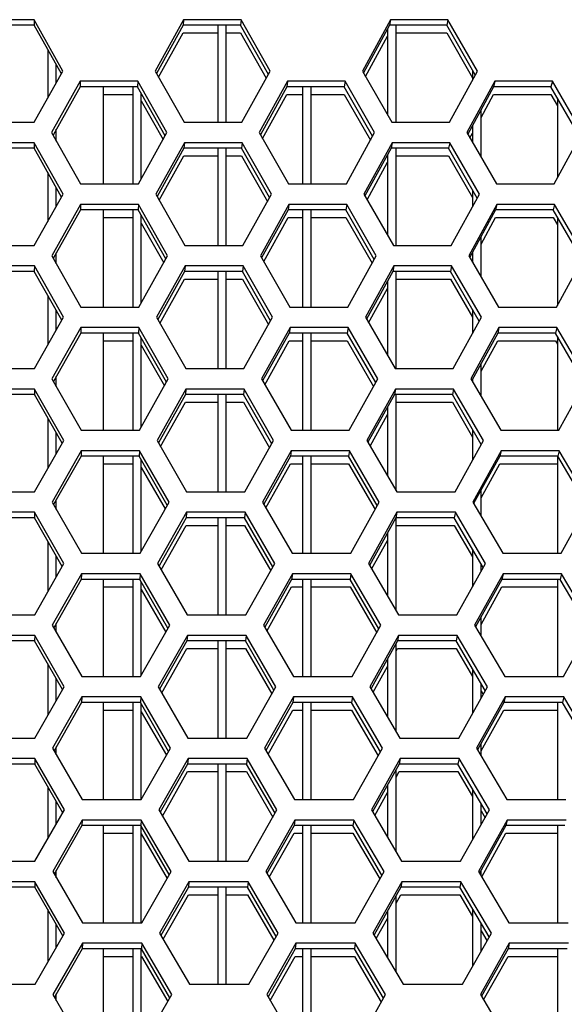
# Model space of a CAD drawing. Header units: millimetres. Extents: x 0 to 420, y 0 to 297.
# Tile 60 of 256: x 124.19 to 126.76, y 89.55 to 94.19. Entities that reach past the tile are written whole.
import ezdxf

# ---------------------------------------------------------------- set-up
doc = ezdxf.new("R2010")
doc.units = ezdxf.units.MM
doc.header["$LTSCALE"] = 23.1
doc.layers.get('0').update_dxf_attribs({"linetype": 'CONTINUOUS'})
doc.layers.add('FASEN', color=7, linetype='CONTINUOUS')

msp = doc.modelspace()

# ---------------------------------------------------------------- linework, layer by layer
at = {"color": 3, "linetype": 'CONTINUOUS'}
for p, q in [((124.2606, 94.1882), (123.9898, 94.1882)), ((124.3965, 93.9467), (124.2606, 94.1882)), ((124.9646, 94.1882), (124.8305, 93.9467)), ((125.2353, 94.1882), (124.9646, 94.1882)), ((125.3728, 93.9467), (125.2353, 94.1882)), ((125.9387, 94.1882), (125.8064, 93.9467)), ((126.2091, 94.1882), (125.9387, 94.1882)), ((126.3482, 93.9467), (126.2091, 94.1882)), ((124.2611, 93.7053), (124.3965, 93.9467)), ((124.8305, 93.9467), (124.9675, 93.7053)), ((125.2392, 93.7053), (125.3728, 93.9467)), ((125.8064, 93.9467), (125.9451, 93.7053)), ((126.2165, 93.7053), (126.3482, 93.9467)), ((124.478, 93.8984), (124.3427, 93.657)), ((124.7493, 93.8984), (124.478, 93.8984)), ((124.8863, 93.657), (124.7493, 93.8984)), ((125.4546, 93.8984), (125.3211, 93.657)), ((125.7257, 93.8984), (125.4546, 93.8984)), ((125.8643, 93.657), (125.7257, 93.8984)), ((126.4302, 93.8984), (126.2986, 93.657)), ((126.701, 93.8984), (126.4302, 93.8984)), ((126.8411, 93.657), (126.701, 93.8984)), ((123.9894, 93.7053), (124.2611, 93.7053)), ((124.9675, 93.7053), (125.2392, 93.7053)), ((125.9451, 93.7053), (126.2165, 93.7053)), ((124.3427, 93.657), (124.4792, 93.4155)), ((124.7515, 93.4155), (124.8863, 93.657)), ((125.3211, 93.657), (125.4593, 93.4155)), ((125.7313, 93.4155), (125.8643, 93.657)), ((126.2986, 93.657), (126.4383, 93.4155)), ((126.71, 93.4155), (126.8411, 93.657)), ((124.2612, 93.6087), (123.9893, 93.6087)), ((124.3976, 93.3672), (124.2612, 93.6087)), ((124.9681, 93.6087), (124.8334, 93.3672)), ((125.24, 93.6087), (124.9681, 93.6087)), ((125.3781, 93.3672), (125.24, 93.6087)), ((125.9464, 93.6087), (125.8135, 93.3672)), ((126.2179, 93.6087), (125.9464, 93.6087)), ((126.3576, 93.3672), (126.2179, 93.6087)), ((124.4792, 93.4155), (124.7515, 93.4155)), ((125.4593, 93.4155), (125.7313, 93.4155)), ((126.4383, 93.4155), (126.71, 93.4155)), ((124.2617, 93.1257), (124.3976, 93.3672)), ((124.8334, 93.3672), (124.9711, 93.1257)), ((125.2439, 93.1257), (125.3781, 93.3672)), ((125.8135, 93.3672), (125.9528, 93.1257)), ((126.2253, 93.1257), (126.3576, 93.3672)), ((124.4795, 93.3189), (124.3436, 93.0774)), ((124.752, 93.3189), (124.4795, 93.3189)), ((124.8895, 93.0774), (124.752, 93.3189)), ((125.4602, 93.3189), (125.3261, 93.0774)), ((125.7325, 93.3189), (125.4602, 93.3189)), ((125.8716, 93.0774), (125.7325, 93.3189)), ((126.44, 93.3189), (126.3078, 93.0774)), ((126.7119, 93.3189), (126.44, 93.3189)), ((126.8525, 93.0774), (126.7119, 93.3189)), ((123.9888, 93.1257), (124.2617, 93.1257)), ((124.9711, 93.1257), (125.2439, 93.1257)), ((125.9528, 93.1257), (126.2253, 93.1257)), ((124.3436, 93.0774), (124.4807, 92.8359)), ((124.7541, 92.8359), (124.8895, 93.0774)), ((125.3261, 93.0774), (125.4649, 92.8359)), ((125.7381, 92.8359), (125.8716, 93.0774)), ((126.3078, 93.0774), (126.4481, 92.8359)), ((126.7209, 92.8359), (126.8525, 93.0774)), ((124.2618, 93.0291), (123.9887, 93.0291)), ((124.3988, 92.7876), (124.2618, 93.0291)), ((124.9717, 93.0291), (124.8364, 92.7876)), ((125.2447, 93.0291), (124.9717, 93.0291)), ((125.3833, 92.7876), (125.2447, 93.0291)), ((125.9541, 93.0291), (125.8206, 92.7876)), ((126.2268, 93.0291), (125.9541, 93.0291)), ((126.367, 92.7876), (126.2268, 93.0291)), ((124.4807, 92.8359), (124.7541, 92.8359)), ((125.4649, 92.8359), (125.7381, 92.8359)), ((126.4481, 92.8359), (126.7209, 92.8359)), ((124.2623, 92.5461), (124.3988, 92.7876)), ((124.8364, 92.7876), (124.9746, 92.5461)), ((125.2486, 92.5461), (125.3833, 92.7876)), ((125.8206, 92.7876), (125.9605, 92.5461)), ((126.2341, 92.5461), (126.367, 92.7876)), ((124.481, 92.7393), (124.3445, 92.4978)), ((124.7546, 92.7393), (124.481, 92.7393)), ((124.8927, 92.4978), (124.7546, 92.7393)), ((125.4658, 92.7393), (125.3312, 92.4978)), ((125.7392, 92.7393), (125.4658, 92.7393)), ((125.879, 92.4978), (125.7392, 92.7393)), ((126.4497, 92.7393), (126.3169, 92.4978)), ((126.7227, 92.7393), (126.4497, 92.7393)), ((126.864, 92.4978), (126.7227, 92.7393)), ((123.9882, 92.5461), (124.2623, 92.5461)), ((124.9746, 92.5461), (125.2486, 92.5461)), ((125.9605, 92.5461), (126.2341, 92.5461)), ((124.3445, 92.4978), (124.4822, 92.2564)), ((124.7568, 92.2564), (124.8927, 92.4978)), ((125.3312, 92.4978), (125.4705, 92.2564)), ((125.7449, 92.2564), (125.879, 92.4978)), ((126.3169, 92.4978), (126.4578, 92.2564)), ((126.7318, 92.2564), (126.864, 92.4978)), ((124.2623, 92.4495), (123.9881, 92.4495)), ((124.3999, 92.2081), (124.2623, 92.4495)), ((124.9752, 92.4495), (124.8394, 92.2081)), ((125.2494, 92.4495), (124.9752, 92.4495)), ((125.3886, 92.2081), (125.2494, 92.4495)), ((125.9617, 92.4495), (125.8277, 92.2081)), ((126.2356, 92.4495), (125.9617, 92.4495)), ((126.3763, 92.2081), (126.2356, 92.4495)), ((124.4822, 92.2564), (124.7568, 92.2564)), ((125.4705, 92.2564), (125.7449, 92.2564)), ((126.4578, 92.2564), (126.7318, 92.2564)), ((124.2628, 91.9666), (124.3999, 92.2081)), ((124.8394, 92.2081), (124.9782, 91.9666)), ((125.2533, 91.9666), (125.3886, 92.2081)), ((125.8277, 92.2081), (125.9681, 91.9666)), ((126.2429, 91.9666), (126.3763, 92.2081)), ((124.4825, 92.1598), (124.3455, 91.9183)), ((124.7572, 92.1598), (124.4825, 92.1598)), ((124.8959, 91.9183), (124.7572, 92.1598)), ((125.4714, 92.1598), (125.3362, 91.9183)), ((125.746, 92.1598), (125.4714, 92.1598)), ((125.8863, 91.9183), (125.746, 92.1598)), ((126.4594, 92.1598), (126.3261, 91.9183)), ((126.7336, 92.1598), (126.4594, 92.1598)), ((126.8754, 91.9183), (126.7336, 92.1598)), ((123.9877, 91.9666), (124.2628, 91.9666)), ((124.9782, 91.9666), (125.2533, 91.9666)), ((125.9681, 91.9666), (126.2429, 91.9666)), ((124.3455, 91.9183), (124.4837, 91.6768)), ((124.7594, 91.6768), (124.8959, 91.9183)), ((125.3362, 91.9183), (125.4761, 91.6768)), ((125.7516, 91.6768), (125.8863, 91.9183)), ((126.3261, 91.9183), (126.4675, 91.6768)), ((126.7426, 91.6768), (126.8754, 91.9183)), ((124.2629, 91.87), (123.9876, 91.87)), ((124.4011, 91.6285), (124.2629, 91.87)), ((124.9788, 91.87), (124.8424, 91.6285)), ((125.254, 91.87), (124.9788, 91.87)), ((125.3938, 91.6285), (125.254, 91.87)), ((125.9694, 91.87), (125.8348, 91.6285)), ((126.2444, 91.87), (125.9694, 91.87)), ((126.3857, 91.6285), (126.2444, 91.87)), ((124.4837, 91.6768), (124.7594, 91.6768)), ((125.4761, 91.6768), (125.7516, 91.6768)), ((126.4675, 91.6768), (126.7426, 91.6768)), ((124.2634, 91.387), (124.4011, 91.6285)), ((124.8424, 91.6285), (124.9817, 91.387)), ((125.258, 91.387), (125.3938, 91.6285)), ((125.8348, 91.6285), (125.9758, 91.387)), ((126.2517, 91.387), (126.3857, 91.6285)), ((124.4839, 91.5802), (124.3464, 91.3387)), ((124.7599, 91.5802), (124.4839, 91.5802)), ((124.8991, 91.3387), (124.7599, 91.5802)), ((125.477, 91.5802), (125.3412, 91.3387)), ((125.7527, 91.5802), (125.477, 91.5802)), ((125.8936, 91.3387), (125.7527, 91.5802)), ((126.4691, 91.5802), (126.3352, 91.3387)), ((126.7445, 91.5802), (126.4691, 91.5802)), ((126.8868, 91.3387), (126.7445, 91.5802)), ((123.9871, 91.387), (124.2634, 91.387)), ((124.9817, 91.387), (125.258, 91.387)), ((125.9758, 91.387), (126.2517, 91.387)), ((124.3464, 91.3387), (124.4852, 91.0973)), ((124.762, 91.0973), (124.8991, 91.3387)), ((125.3412, 91.3387), (125.4817, 91.0973)), ((125.7584, 91.0973), (125.8936, 91.3387)), ((126.3352, 91.3387), (126.4772, 91.0973)), ((126.7535, 91.0973), (126.8868, 91.3387)), ((124.2635, 91.2904), (123.987, 91.2904)), ((124.4022, 91.049), (124.2635, 91.2904)), ((124.9823, 91.2904), (124.8454, 91.049)), ((125.2587, 91.2904), (124.9823, 91.2904)), ((125.3991, 91.049), (125.2587, 91.2904)), ((125.9771, 91.2904), (125.8419, 91.049)), ((126.2532, 91.2904), (125.9771, 91.2904)), ((126.3951, 91.049), (126.2532, 91.2904)), ((124.4852, 91.0973), (124.762, 91.0973)), ((125.4817, 91.0973), (125.7584, 91.0973)), ((126.4772, 91.0973), (126.7535, 91.0973)), ((124.264, 90.8075), (124.4022, 91.049)), ((124.8454, 91.049), (124.9853, 90.8075)), ((125.2627, 90.8075), (125.3991, 91.049)), ((125.8419, 91.049), (125.9835, 90.8075)), ((126.2605, 90.8075), (126.3951, 91.049)), ((124.4854, 91.0007), (124.3473, 90.7592)), ((124.7625, 91.0007), (124.4854, 91.0007)), ((124.9023, 90.7592), (124.7625, 91.0007)), ((125.4826, 91.0007), (125.3463, 90.7592)), ((125.7595, 91.0007), (125.4826, 91.0007)), ((125.9009, 90.7592), (125.7595, 91.0007)), ((126.4789, 91.0007), (126.3444, 90.7592)), ((126.7553, 91.0007), (126.4789, 91.0007)), ((126.8983, 90.7592), (126.7553, 91.0007)), ((123.9865, 90.8075), (124.264, 90.8075)), ((124.9853, 90.8075), (125.2627, 90.8075)), ((125.9835, 90.8075), (126.2605, 90.8075)), ((124.3473, 90.7592), (124.4867, 90.5177)), ((124.7647, 90.5177), (124.9023, 90.7592)), ((125.3463, 90.7592), (125.4873, 90.5177)), ((125.7651, 90.5177), (125.9009, 90.7592)), ((126.3444, 90.7592), (126.487, 90.5177)), ((124.2641, 90.7109), (123.9864, 90.7109)), ((124.4034, 90.4694), (124.2641, 90.7109)), ((124.9859, 90.7109), (124.8483, 90.4694)), ((125.2634, 90.7109), (124.9859, 90.7109)), ((125.4044, 90.4694), (125.2634, 90.7109)), ((125.9847, 90.7109), (125.849, 90.4694)), ((126.262, 90.7109), (125.9847, 90.7109)), ((126.4045, 90.4694), (126.262, 90.7109)), ((124.4867, 90.5177), (124.7647, 90.5177)), ((125.4873, 90.5177), (125.7651, 90.5177)), ((126.487, 90.5177), (126.7644, 90.5177)), ((124.2645, 90.2279), (124.4034, 90.4694)), ((124.8483, 90.4694), (124.9888, 90.2279)), ((125.2673, 90.2279), (125.4044, 90.4694)), ((125.849, 90.4694), (125.9911, 90.2279)), ((126.2693, 90.2279), (126.4045, 90.4694)), ((124.4869, 90.4211), (124.3482, 90.1796)), ((124.7651, 90.4211), (124.4869, 90.4211)), ((124.9055, 90.1796), (124.7651, 90.4211)), ((125.4882, 90.4211), (125.3513, 90.1796)), ((125.7662, 90.4211), (125.4882, 90.4211)), ((125.9083, 90.1796), (125.7662, 90.4211)), ((126.4886, 90.4211), (126.3535, 90.1796)), ((126.7662, 90.4211), (126.4886, 90.4211)), ((123.9859, 90.2279), (124.2645, 90.2279)), ((124.9888, 90.2279), (125.2673, 90.2279)), ((125.9911, 90.2279), (126.2693, 90.2279)), ((124.3482, 90.1796), (124.4882, 89.9381)), ((124.7673, 89.9381), (124.9055, 90.1796)), ((125.3513, 90.1796), (125.4929, 89.9381)), ((125.7719, 89.9381), (125.9083, 90.1796)), ((126.3535, 90.1796), (126.4967, 89.9381)), ((124.2646, 90.1313), (123.9858, 90.1313)), ((124.4045, 89.8898), (124.2646, 90.1313)), ((124.9894, 90.1313), (124.8513, 89.8898)), ((125.2681, 90.1313), (124.9894, 90.1313)), ((125.4096, 89.8898), (125.2681, 90.1313)), ((125.9924, 90.1313), (125.8561, 89.8898)), ((126.2708, 90.1313), (125.9924, 90.1313)), ((126.4139, 89.8898), (126.2708, 90.1313)), ((124.4882, 89.9381), (124.7673, 89.9381)), ((125.4929, 89.9381), (125.7719, 89.9381)), ((126.4967, 89.9381), (126.7753, 89.9381)), ((124.2651, 89.6484), (124.4045, 89.8898)), ((124.8513, 89.8898), (124.9924, 89.6484)), ((125.272, 89.6484), (125.4096, 89.8898)), ((125.8561, 89.8898), (125.9988, 89.6484)), ((126.2782, 89.6484), (126.4139, 89.8898)), ((124.4884, 89.8415), (124.3491, 89.6001)), ((124.7678, 89.8415), (124.4884, 89.8415)), ((124.9088, 89.6001), (124.7678, 89.8415)), ((125.4938, 89.8415), (125.3563, 89.6001)), ((125.773, 89.8415), (125.4938, 89.8415)), ((125.9156, 89.6001), (125.773, 89.8415)), ((126.4983, 89.8415), (126.3627, 89.6001)), ((126.7771, 89.8415), (126.4983, 89.8415)), ((123.9854, 89.6484), (124.2651, 89.6484)), ((124.9924, 89.6484), (125.272, 89.6484)), ((125.9988, 89.6484), (126.2782, 89.6484)), ((124.3491, 89.6001), (124.4897, 89.3586)), ((124.77, 89.3586), (124.9088, 89.6001)), ((125.3563, 89.6001), (125.4985, 89.3586)), ((125.7786, 89.3586), (125.9156, 89.6001)), ((126.3627, 89.6001), (126.5064, 89.3586))]:
    msp.add_line(p, q, dxfattribs=at)
at = {"color": 7, "linetype": 'CONTINUOUS'}
for p, q in [((124.2603, 94.1623), (123.9902, 94.1623)), ((124.2606, 94.1882), (124.2603, 94.1623)), ((124.3889, 93.9331), (124.2603, 94.1623)), ((124.9624, 94.1623), (124.8368, 93.9356)), ((124.9646, 94.1882), (124.9624, 94.1623)), ((125.2324, 94.1623), (124.9624, 94.1623)), ((125.1252, 94.1623), (125.1252, 93.7053)), ((125.1652, 93.7053), (125.1652, 94.1623)), ((125.2353, 94.1882), (125.2324, 94.1623)), ((125.3639, 93.9307), (125.2324, 94.1623)), ((125.934, 94.1623), (125.8114, 93.938)), ((125.9387, 94.1882), (125.934, 94.1623)), ((126.2036, 94.1623), (125.934, 94.1623)), ((125.9652, 93.7053), (125.9652, 94.1623)), ((126.2091, 94.1882), (126.2036, 94.1623)), ((126.3381, 93.9282), (126.2036, 94.1623)), ((124.8468, 93.9179), (124.9624, 94.1265)), ((124.9624, 94.1265), (125.1252, 94.1265)), ((125.1652, 94.1265), (125.2324, 94.1265)), ((125.2324, 94.1265), (125.3539, 93.9125)), ((125.9252, 94.1463), (125.9252, 93.7398)), ((125.9652, 94.1265), (126.2036, 94.1265)), ((126.2036, 94.1265), (126.3253, 93.9148)), ((125.8215, 93.9205), (125.9252, 94.1105)), ((124.3252, 94.0465), (124.3252, 93.8195)), ((124.3652, 93.8909), (124.3652, 93.9752)), ((126.3252, 93.9506), (126.3252, 93.9046)), ((124.478, 93.8984), (124.4771, 93.8726)), ((124.7493, 93.8984), (124.7477, 93.8726)), ((125.4546, 93.8984), (125.4511, 93.8726)), ((125.7257, 93.8984), (125.7215, 93.8726)), ((126.4302, 93.8984), (126.4242, 93.8726)), ((126.701, 93.8984), (126.6942, 93.8726)), ((124.4771, 93.8726), (124.3497, 93.6446)), ((124.7477, 93.8726), (124.4771, 93.8726)), ((124.7252, 93.8726), (124.7252, 93.4155)), ((124.878, 93.6421), (124.7477, 93.8726)), ((124.7652, 93.44), (124.7652, 93.8415)), ((125.4511, 93.8726), (125.3267, 93.647)), ((125.7215, 93.8726), (125.4511, 93.8726)), ((125.5252, 93.8726), (125.5252, 93.4155)), ((125.5652, 93.4155), (125.5652, 93.8726)), ((125.8548, 93.6397), (125.7215, 93.8726)), ((126.4242, 93.8726), (126.3029, 93.6495)), ((126.6942, 93.8726), (126.4242, 93.8726)), ((126.8304, 93.6372), (126.6942, 93.8726)), ((124.5871, 93.8367), (124.7252, 93.8367)), ((124.7652, 93.8057), (124.868, 93.6241)), ((125.3368, 93.6294), (125.4511, 93.8367)), ((125.4511, 93.8367), (125.5252, 93.8367)), ((125.5652, 93.8367), (125.7215, 93.8367)), ((125.7215, 93.8367), (125.8448, 93.6214)), ((126.3652, 93.7282), (126.4242, 93.8367)), ((126.4242, 93.8367), (126.6942, 93.8367)), ((126.6942, 93.8367), (126.7252, 93.7831)), ((126.7252, 93.8189), (126.7252, 93.4434)), ((126.3652, 93.5417), (126.3652, 93.764)), ((124.3652, 93.617), (124.3652, 93.6724)), ((126.313, 93.6321), (126.3252, 93.6546)), ((126.3252, 93.6904), (126.3252, 93.6109)), ((124.2612, 93.6087), (124.2608, 93.5828)), ((124.9681, 93.6087), (124.9659, 93.5828)), ((125.24, 93.6087), (125.237, 93.5828)), ((125.9464, 93.6087), (125.9416, 93.5828)), ((126.2179, 93.6087), (126.2125, 93.5828)), ((124.2608, 93.5828), (123.9896, 93.5828)), ((124.39, 93.3536), (124.2608, 93.5828)), ((124.9659, 93.5828), (124.8398, 93.356)), ((125.237, 93.5828), (124.9659, 93.5828)), ((125.1252, 93.5828), (125.1252, 93.1257)), ((125.1652, 93.1257), (125.1652, 93.5828)), ((125.3692, 93.3511), (125.237, 93.5828)), ((125.9416, 93.5828), (125.8186, 93.3585)), ((126.2125, 93.5828), (125.9416, 93.5828)), ((125.9652, 93.1257), (125.9652, 93.5828)), ((126.3475, 93.3487), (126.2125, 93.5828)), ((124.8499, 93.3383), (124.9659, 93.5469)), ((124.9659, 93.5469), (125.1252, 93.5469)), ((125.1652, 93.5469), (125.237, 93.5469)), ((125.237, 93.5469), (125.3591, 93.333)), ((125.8286, 93.341), (125.9252, 93.517)), ((125.9252, 93.5529), (125.9252, 93.1734)), ((125.9652, 93.5469), (126.2125, 93.5469)), ((126.2125, 93.5469), (126.3252, 93.3514)), ((124.3252, 93.4684), (124.3252, 93.2385)), ((124.3652, 93.3096), (124.3652, 93.3975)), ((126.3252, 93.3872), (126.3252, 93.3081)), ((124.4786, 93.293), (124.3506, 93.065)), ((124.4795, 93.3189), (124.4786, 93.293)), ((124.7503, 93.293), (124.4786, 93.293)), ((124.7252, 93.293), (124.7252, 92.8359)), ((124.752, 93.3189), (124.7503, 93.293)), ((124.8812, 93.0626), (124.7503, 93.293)), ((125.4567, 93.293), (125.3318, 93.0675)), ((125.4602, 93.3189), (125.4567, 93.293)), ((125.7283, 93.293), (125.4567, 93.293)), ((125.5252, 93.293), (125.5252, 92.8359)), ((125.5652, 92.8359), (125.5652, 93.293)), ((125.7325, 93.3189), (125.7283, 93.293)), ((125.8621, 93.0601), (125.7283, 93.293)), ((126.4339, 93.293), (126.3121, 93.0699)), ((126.44, 93.3189), (126.4339, 93.293)), ((126.7051, 93.293), (126.4339, 93.293)), ((126.7119, 93.3189), (126.7051, 93.293)), ((126.8418, 93.0577), (126.7051, 93.293)), ((124.5871, 93.2572), (124.7252, 93.2572)), ((124.7652, 92.8557), (124.7652, 93.2667)), ((125.3419, 93.0498), (125.4567, 93.2572)), ((125.4567, 93.2572), (125.5252, 93.2572)), ((125.5652, 93.2572), (125.7283, 93.2572)), ((125.7283, 93.2572), (125.852, 93.0419)), ((126.3652, 93.1313), (126.4339, 93.2572)), ((126.4339, 93.2572), (126.7051, 93.2572)), ((126.7051, 93.2572), (126.7253, 93.2224)), ((126.7252, 93.2583), (126.7252, 92.8438)), ((124.7652, 93.2309), (124.8711, 93.0445)), ((126.3652, 92.9784), (126.3652, 93.1671)), ((124.3652, 93.0393), (124.3652, 93.091)), ((126.3252, 93.0939), (126.3252, 93.0473)), ((124.2614, 93.0032), (123.9891, 93.0032)), ((124.2618, 93.0291), (124.2614, 93.0032)), ((124.3911, 92.774), (124.2614, 93.0032)), ((124.9695, 93.0032), (124.8428, 92.7765)), ((124.9717, 93.0291), (124.9695, 93.0032)), ((125.2417, 93.0032), (124.9695, 93.0032)), ((125.1252, 93.0032), (125.1252, 92.5461)), ((125.1652, 92.5461), (125.1652, 93.0032)), ((125.2447, 93.0291), (125.2417, 93.0032)), ((125.3744, 92.7716), (125.2417, 93.0032)), ((125.9493, 93.0032), (125.8257, 92.7789)), ((125.9541, 93.0291), (125.9493, 93.0032)), ((126.2213, 93.0032), (125.9493, 93.0032)), ((125.9652, 92.5461), (125.9652, 93.0032)), ((126.2268, 93.0291), (126.2213, 93.0032)), ((126.3568, 92.7692), (126.2213, 93.0032)), ((124.8529, 92.7587), (124.9695, 92.9674)), ((124.9695, 92.9674), (125.1252, 92.9674)), ((125.1652, 92.9674), (125.2417, 92.9674)), ((125.2417, 92.9674), (125.3643, 92.7534)), ((125.9252, 92.9595), (125.9252, 92.6069)), ((125.9652, 92.9674), (126.2213, 92.9674)), ((126.2213, 92.9674), (126.3252, 92.7878)), ((125.8358, 92.7614), (125.9252, 92.9237)), ((124.3252, 92.8903), (124.3252, 92.6574)), ((124.3652, 92.7282), (124.3652, 92.8197)), ((126.3252, 92.8236), (126.3252, 92.7117)), ((124.481, 92.7393), (124.48, 92.7134)), ((124.7546, 92.7393), (124.753, 92.7134)), ((125.4658, 92.7393), (125.4623, 92.7134)), ((125.7392, 92.7393), (125.735, 92.7134)), ((126.4497, 92.7393), (126.4436, 92.7134)), ((126.7227, 92.7393), (126.716, 92.7134)), ((124.48, 92.7134), (124.3516, 92.4855)), ((124.753, 92.7134), (124.48, 92.7134)), ((124.7252, 92.7134), (124.7252, 92.2564)), ((124.8844, 92.483), (124.753, 92.7134)), ((124.7652, 92.2714), (124.7652, 92.6919)), ((125.4623, 92.7134), (125.3369, 92.4879)), ((125.735, 92.7134), (125.4623, 92.7134)), ((125.5252, 92.7134), (125.5252, 92.2564)), ((125.5652, 92.2564), (125.5652, 92.7134)), ((125.8694, 92.4806), (125.735, 92.7134)), ((126.4436, 92.7134), (126.3213, 92.4903)), ((126.716, 92.7134), (126.4436, 92.7134)), ((126.8532, 92.4782), (126.716, 92.7134)), ((126.7252, 92.6975), (126.7252, 92.2564)), ((124.5871, 92.6776), (124.7252, 92.6776)), ((124.7652, 92.656), (124.8743, 92.465)), ((125.347, 92.4703), (125.4623, 92.6776)), ((125.4623, 92.6776), (125.5252, 92.6776)), ((125.5652, 92.6776), (125.735, 92.6776)), ((125.735, 92.6776), (125.8593, 92.4623)), ((126.3652, 92.5345), (126.4436, 92.6776)), ((126.4436, 92.6776), (126.716, 92.6776)), ((126.716, 92.6776), (126.7252, 92.6617)), ((126.3652, 92.4149), (126.3652, 92.5704)), ((124.3652, 92.4615), (124.3652, 92.5097)), ((126.3252, 92.4978), (126.3252, 92.4836)), ((124.2623, 92.4495), (124.262, 92.4237)), ((124.9752, 92.4495), (124.973, 92.4237)), ((125.2494, 92.4495), (125.2464, 92.4237)), ((125.9617, 92.4495), (125.957, 92.4237)), ((126.2356, 92.4495), (126.2301, 92.4237)), ((124.262, 92.4237), (123.9885, 92.4237)), ((124.3922, 92.1945), (124.262, 92.4237)), ((124.973, 92.4237), (124.8458, 92.1969)), ((125.2464, 92.4237), (124.973, 92.4237)), ((125.1252, 92.4237), (125.1252, 91.9666)), ((125.1652, 91.9666), (125.1652, 92.4237)), ((125.3796, 92.1921), (125.2464, 92.4237)), ((125.957, 92.4237), (125.8328, 92.1993)), ((126.2301, 92.4237), (125.957, 92.4237)), ((125.9652, 91.9715), (125.9652, 92.4237)), ((126.3662, 92.1896), (126.2301, 92.4237)), ((124.856, 92.1792), (124.973, 92.3878)), ((124.973, 92.3878), (125.1252, 92.3878)), ((125.1652, 92.3878), (125.2464, 92.3878)), ((125.2464, 92.3878), (125.3695, 92.1739)), ((125.9252, 92.3663), (125.9252, 92.0403)), ((125.9652, 92.3878), (126.2301, 92.3878)), ((126.2301, 92.3878), (126.3252, 92.2241)), ((124.3252, 92.3123), (124.3252, 92.0764)), ((125.843, 92.1818), (125.9252, 92.3304)), ((124.3652, 92.1469), (124.3652, 92.2419)), ((126.3252, 92.2599), (126.3252, 92.1155)), ((124.4815, 92.1339), (124.3525, 91.9059)), ((124.4825, 92.1598), (124.4815, 92.1339)), ((124.7556, 92.1339), (124.4815, 92.1339)), ((124.7252, 92.1339), (124.7252, 91.6768)), ((124.7572, 92.1598), (124.7556, 92.1339)), ((124.8876, 91.9035), (124.7556, 92.1339)), ((125.4679, 92.1339), (125.342, 91.9083)), ((125.4714, 92.1598), (125.4679, 92.1339)), ((125.7418, 92.1339), (125.4679, 92.1339)), ((125.5252, 92.1339), (125.5252, 91.6768)), ((125.5652, 91.6768), (125.5652, 92.1339)), ((125.746, 92.1598), (125.7418, 92.1339)), ((125.8767, 91.9011), (125.7418, 92.1339)), ((126.4534, 92.1339), (126.3305, 91.9107)), ((126.4594, 92.1598), (126.4534, 92.1339)), ((126.7268, 92.1339), (126.4534, 92.1339)), ((126.7252, 92.1339), (126.7252, 91.6768)), ((126.7336, 92.1598), (126.7268, 92.1339)), ((126.8646, 91.8987), (126.7268, 92.1339)), ((124.5871, 92.0981), (124.7252, 92.0981)), ((124.7652, 91.6871), (124.7652, 92.117)), ((124.7652, 92.0812), (124.8774, 91.8854)), ((125.3521, 91.8907), (125.4679, 92.0981)), ((125.4679, 92.0981), (125.5252, 92.0981)), ((125.5652, 92.0981), (125.7418, 92.0981)), ((125.7418, 92.0981), (125.8665, 91.8828)), ((126.3652, 91.9379), (126.4534, 92.0981)), ((126.4534, 92.0981), (126.7252, 92.0981)), ((126.3652, 91.8514), (126.3652, 91.9738)), ((124.3652, 91.8837), (124.3652, 91.9283)), ((124.2629, 91.87), (124.2626, 91.8441)), ((124.9788, 91.87), (124.9766, 91.8441)), ((125.254, 91.87), (125.2511, 91.8441)), ((125.9694, 91.87), (125.9646, 91.8441)), ((126.2444, 91.87), (126.2389, 91.8441)), ((124.2626, 91.8441), (123.9879, 91.8441)), ((124.3933, 91.6149), (124.2626, 91.8441)), ((124.9766, 91.8441), (124.8488, 91.6173)), ((124.859, 91.5996), (124.9766, 91.8083)), ((125.2511, 91.8441), (124.9766, 91.8441)), ((124.9766, 91.8083), (125.1252, 91.8083)), ((125.1252, 91.8441), (125.1252, 91.387)), ((125.1652, 91.387), (125.1652, 91.8441)), ((125.1652, 91.8083), (125.2511, 91.8083)), ((125.3849, 91.6125), (125.2511, 91.8441)), ((125.2511, 91.8083), (125.3747, 91.5943)), ((125.9646, 91.8441), (125.8399, 91.6197)), ((126.2389, 91.8441), (125.9646, 91.8441)), ((125.9646, 91.8083), (126.2389, 91.8083)), ((125.9652, 91.4051), (125.9652, 91.8441)), ((126.3755, 91.6101), (126.2389, 91.8441)), ((126.2389, 91.8083), (126.3252, 91.6603)), ((125.9252, 91.7731), (125.9252, 91.4736)), ((124.3252, 91.7342), (124.3252, 91.4954)), ((125.8502, 91.6022), (125.9252, 91.7373)), ((124.3652, 91.5656), (124.3652, 91.6641)), ((126.3252, 91.6961), (126.3252, 91.5194)), ((126.3652, 91.5915), (126.3652, 91.6285)), ((124.4839, 91.5802), (124.483, 91.5543)), ((124.7599, 91.5802), (124.7582, 91.5543)), ((125.477, 91.5802), (125.4735, 91.5543)), ((125.7527, 91.5802), (125.7485, 91.5543)), ((126.4691, 91.5802), (126.4631, 91.5543)), ((126.7445, 91.5802), (126.7377, 91.5543)), ((124.483, 91.5543), (124.3535, 91.3264)), ((124.7582, 91.5543), (124.483, 91.5543)), ((124.7252, 91.5543), (124.7252, 91.0973)), ((124.8907, 91.3239), (124.7582, 91.5543)), ((124.7652, 91.1029), (124.7652, 91.5421)), ((125.4735, 91.5543), (125.347, 91.3288)), ((125.7485, 91.5543), (125.4735, 91.5543)), ((125.5252, 91.5543), (125.5252, 91.0973)), ((125.5652, 91.0973), (125.5652, 91.5543)), ((125.884, 91.3215), (125.7485, 91.5543)), ((126.4631, 91.5543), (126.3397, 91.3312)), ((126.7377, 91.5543), (126.4631, 91.5543)), ((126.7252, 91.5543), (126.7252, 91.0973)), ((126.876, 91.3191), (126.7377, 91.5543)), ((124.5871, 91.5185), (124.7252, 91.5185)), ((124.7652, 91.5063), (124.8805, 91.3059)), ((125.3573, 91.3111), (125.4735, 91.5185)), ((125.4735, 91.5185), (125.5252, 91.5185)), ((125.5652, 91.5185), (125.7485, 91.5185)), ((125.7485, 91.5185), (125.8738, 91.3033)), ((126.3652, 91.3415), (126.4631, 91.5185)), ((126.4631, 91.5185), (126.7252, 91.5185)), ((124.3652, 91.3059), (124.3652, 91.347)), ((126.3652, 91.2877), (126.3652, 91.3773)), ((124.2635, 91.2904), (124.2631, 91.2646)), ((124.9823, 91.2904), (124.9801, 91.2646)), ((125.2587, 91.2904), (125.2558, 91.2646)), ((125.9771, 91.2904), (125.9723, 91.2646)), ((126.2532, 91.2904), (126.2477, 91.2646)), ((124.2631, 91.2646), (123.9873, 91.2646)), ((124.3945, 91.0354), (124.2631, 91.2646)), ((124.9801, 91.2646), (124.8518, 91.0378)), ((125.2558, 91.2646), (124.9801, 91.2646)), ((125.1252, 91.2646), (125.1252, 90.8075)), ((125.1652, 90.8075), (125.1652, 91.2646)), ((125.3901, 91.033), (125.2558, 91.2646)), ((125.9723, 91.2646), (125.8471, 91.0402)), ((125.9652, 90.8385), (125.9652, 91.2519)), ((126.2477, 91.2646), (125.9723, 91.2646)), ((126.3849, 91.0306), (126.2477, 91.2646)), ((124.8621, 91.02), (124.9801, 91.2287)), ((124.9801, 91.2287), (125.1252, 91.2287)), ((125.1652, 91.2287), (125.2558, 91.2287)), ((125.2558, 91.2287), (125.3799, 91.0148)), ((125.9652, 91.216), (125.9723, 91.2287)), ((125.9723, 91.2287), (126.2477, 91.2287)), ((126.2477, 91.2287), (126.3252, 91.0964)), ((124.3252, 91.1561), (124.3252, 90.9144)), ((125.9252, 91.1801), (125.9252, 90.9067)), ((125.8573, 91.0227), (125.9252, 91.1443)), ((126.3252, 91.1322), (126.3252, 90.9235)), ((124.3652, 90.9843), (124.3652, 91.0863)), ((126.3652, 90.9953), (126.3652, 91.064)), ((126.3652, 91.0282), (126.3746, 91.0122)), ((124.4845, 90.9748), (124.3544, 90.7468)), ((124.4854, 91.0007), (124.4845, 90.9748)), ((124.7609, 90.9748), (124.4845, 90.9748)), ((124.7252, 90.9748), (124.7252, 90.5177)), ((124.7625, 91.0007), (124.7609, 90.9748)), ((124.8939, 90.7444), (124.7609, 90.9748)), ((124.7652, 90.5177), (124.7652, 90.9672)), ((125.4791, 90.9748), (125.3521, 90.7492)), ((125.4826, 91.0007), (125.4791, 90.9748)), ((125.7553, 90.9748), (125.4791, 90.9748)), ((125.5252, 90.9748), (125.5252, 90.5177)), ((125.5652, 90.5177), (125.5652, 90.9748)), ((125.7595, 91.0007), (125.7553, 90.9748)), ((125.8913, 90.742), (125.7553, 90.9748)), ((126.4728, 90.9748), (126.3489, 90.7516)), ((126.4789, 91.0007), (126.4728, 90.9748)), ((126.7486, 90.9748), (126.4728, 90.9748)), ((126.7252, 90.9748), (126.7252, 90.5177)), ((126.7553, 91.0007), (126.7486, 90.9748)), ((126.8874, 90.7396), (126.7486, 90.9748)), ((124.5871, 90.9389), (124.7252, 90.9389)), ((124.7652, 90.9313), (124.8837, 90.7263)), ((125.3624, 90.7316), (125.4791, 90.9389)), ((125.4791, 90.9389), (125.5252, 90.9389)), ((125.5652, 90.9389), (125.7553, 90.9389)), ((125.7553, 90.9389), (125.881, 90.7237)), ((126.3663, 90.747), (126.4728, 90.9389)), ((126.4728, 90.9389), (126.7252, 90.9389)), ((126.3652, 90.7238), (126.3652, 90.781)), ((124.3652, 90.728), (124.3652, 90.7657)), ((124.2641, 90.7109), (124.2637, 90.685)), ((124.9859, 90.7109), (124.9837, 90.685)), ((125.2634, 90.7109), (125.2605, 90.685)), ((125.9847, 90.7109), (125.98, 90.685)), ((126.262, 90.7109), (126.2565, 90.685)), ((124.2637, 90.685), (123.9868, 90.685)), ((124.3956, 90.4558), (124.2637, 90.685)), ((124.9837, 90.685), (124.8548, 90.4582)), ((124.8651, 90.4405), (124.9837, 90.6492)), ((125.2605, 90.685), (124.9837, 90.685)), ((124.9837, 90.6492), (125.1252, 90.6492)), ((125.1252, 90.685), (125.1252, 90.2279)), ((125.1652, 90.2279), (125.1652, 90.685)), ((125.1652, 90.6492), (125.2605, 90.6492)), ((125.3953, 90.4534), (125.2605, 90.685)), ((125.2605, 90.6492), (125.385, 90.4353)), ((125.98, 90.685), (125.8542, 90.4606)), ((125.9652, 90.2719), (125.9652, 90.6587)), ((125.9652, 90.6228), (125.98, 90.6492)), ((126.2565, 90.685), (125.98, 90.685)), ((125.98, 90.6492), (126.2565, 90.6492)), ((126.3942, 90.451), (126.2565, 90.685)), ((126.2565, 90.6492), (126.3252, 90.5323)), ((124.3252, 90.578), (124.3252, 90.3334)), ((125.8645, 90.4431), (125.9252, 90.5514)), ((125.9252, 90.5872), (125.9252, 90.3398)), ((126.3252, 90.5682), (126.3252, 90.3277)), ((124.3652, 90.403), (124.3652, 90.5085)), ((126.3652, 90.3992), (126.3652, 90.5002)), ((126.3652, 90.4644), (126.384, 90.4326)), ((124.4869, 90.4211), (124.486, 90.3952)), ((124.7651, 90.4211), (124.7635, 90.3952)), ((125.4882, 90.4211), (125.4847, 90.3952)), ((125.7662, 90.4211), (125.762, 90.3952)), ((126.4886, 90.4211), (126.4825, 90.3952)), ((124.486, 90.3952), (124.3554, 90.1672)), ((124.7635, 90.3952), (124.486, 90.3952)), ((124.7252, 90.3952), (124.7252, 89.9381)), ((124.8971, 90.1648), (124.7635, 90.3952)), ((124.7652, 89.9381), (124.7652, 90.3922)), ((125.4847, 90.3952), (125.3572, 90.1696)), ((125.762, 90.3952), (125.4847, 90.3952)), ((125.5252, 90.3952), (125.5252, 89.9381)), ((125.5652, 89.9381), (125.5652, 90.3952)), ((125.8986, 90.1625), (125.762, 90.3952)), ((126.4825, 90.3952), (126.358, 90.172)), ((126.7594, 90.3952), (126.4825, 90.3952)), ((126.7252, 90.3952), (126.7252, 89.9381)), ((124.5871, 90.3594), (124.7252, 90.3594)), ((124.7652, 90.3564), (124.8868, 90.1468)), ((125.3675, 90.152), (125.4847, 90.3594)), ((125.4847, 90.3594), (125.5252, 90.3594)), ((125.5652, 90.3594), (125.762, 90.3594)), ((125.762, 90.3594), (125.8883, 90.1442)), ((126.3684, 90.1546), (126.4825, 90.3594)), ((126.4825, 90.3594), (126.7252, 90.3594)), ((124.3652, 90.1502), (124.3652, 90.1844)), ((126.3652, 90.1599), (126.3652, 90.1849)), ((124.2646, 90.1313), (124.2643, 90.1054)), ((124.9894, 90.1313), (124.9872, 90.1054)), ((125.2681, 90.1313), (125.2652, 90.1054)), ((125.9924, 90.1313), (125.9876, 90.1054)), ((126.2708, 90.1313), (126.2653, 90.1054)), ((124.2643, 90.1054), (123.9862, 90.1054)), ((124.3967, 89.8763), (124.2643, 90.1054)), ((124.9872, 90.1054), (124.8578, 89.8786)), ((125.2652, 90.1054), (124.9872, 90.1054)), ((125.1252, 90.1054), (125.1252, 89.6484)), ((125.1652, 89.6484), (125.1652, 90.1054)), ((125.4006, 89.8739), (125.2652, 90.1054)), ((125.9876, 90.1054), (125.8613, 89.881)), ((126.2653, 90.1054), (125.9876, 90.1054)), ((126.4036, 89.8715), (126.2653, 90.1054)), ((124.8682, 89.8609), (124.9872, 90.0696)), ((124.9872, 90.0696), (125.1252, 90.0696)), ((125.1652, 90.0696), (125.2652, 90.0696)), ((125.2652, 90.0696), (125.3902, 89.8557)), ((125.9652, 90.0298), (125.9876, 90.0696)), ((125.9652, 89.7051), (125.9652, 90.0656)), ((125.9876, 90.0696), (126.2653, 90.0696)), ((126.2653, 90.0696), (126.3252, 89.9681)), ((124.3252, 89.9998), (124.3252, 89.7524)), ((125.9252, 89.9945), (125.9252, 89.7728)), ((126.3252, 90.004), (126.3252, 89.732)), ((125.8717, 89.8635), (125.9252, 89.9586)), ((124.3652, 89.8217), (124.3652, 89.9306)), ((126.3652, 89.8032), (126.3652, 89.9363)), ((126.3652, 89.9005), (126.3923, 89.8547)), ((124.4875, 89.8157), (124.3563, 89.5877)), ((124.4884, 89.8415), (124.4875, 89.8157)), ((124.7661, 89.8157), (124.4875, 89.8157)), ((124.7252, 89.8157), (124.7252, 89.3586)), ((124.7652, 89.3586), (124.7652, 89.8157)), ((124.7678, 89.8415), (124.7661, 89.8157)), ((124.9003, 89.5853), (124.7661, 89.8157)), ((125.4904, 89.8157), (125.3622, 89.5901)), ((125.4938, 89.8415), (125.4904, 89.8157)), ((125.7688, 89.8157), (125.4904, 89.8157)), ((125.5252, 89.8157), (125.5252, 89.3586)), ((125.5652, 89.3586), (125.5652, 89.8157)), ((125.773, 89.8415), (125.7688, 89.8157)), ((125.9059, 89.5829), (125.7688, 89.8157)), ((126.4923, 89.8157), (126.3672, 89.5924)), ((126.4983, 89.8415), (126.4923, 89.8157)), ((126.7703, 89.8157), (126.4923, 89.8157)), ((126.7252, 89.8157), (126.7252, 89.3586)), ((124.5871, 89.7798), (124.7252, 89.7798)), ((124.7661, 89.7798), (124.8899, 89.5672)), ((125.3726, 89.5724), (125.4904, 89.7798)), ((125.4904, 89.7798), (125.5252, 89.7798)), ((125.5652, 89.7798), (125.7688, 89.7798)), ((125.7688, 89.7798), (125.8955, 89.5646)), ((126.3776, 89.575), (126.4923, 89.7798)), ((126.4923, 89.7798), (126.7252, 89.7798)), ((124.3652, 89.5723), (124.3652, 89.6032))]:
    msp.add_line(p, q, dxfattribs=at)
at = {"layer": 'FASEN', "color": 7, "linetype": 'CONTINUOUS'}
for p, q in [((124.5871, 93.4155), (124.5871, 93.8726)), ((124.5871, 92.8359), (124.5871, 93.293)), ((124.5871, 92.2564), (124.5871, 92.7134)), ((124.5871, 91.6768), (124.5871, 92.1339)), ((124.5871, 91.0973), (124.5871, 91.5543)), ((124.5871, 90.5177), (124.5871, 90.9748)), ((124.5871, 89.9381), (124.5871, 90.3952)), ((124.5871, 89.3586), (124.5871, 89.8157))]:
    msp.add_line(p, q, dxfattribs=at)

doc.saveas('drawing.dxf')
